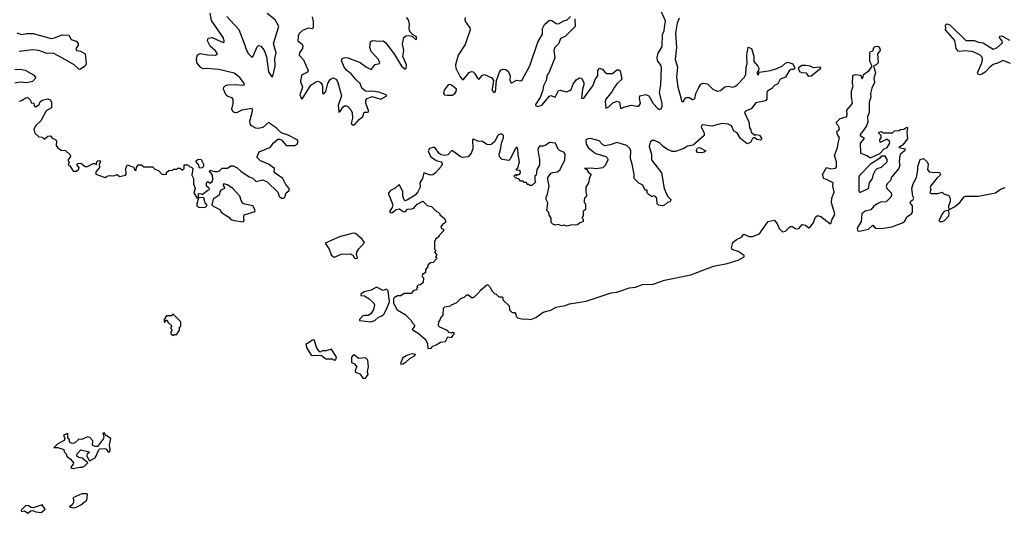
# Model space of a CAD drawing. Extents: x 2673234 to 2760940, y 830506 to 955455.
# Tile 25 of 62: x 2738080 to 2747008, y 833227 to 837706. Entities that reach past the tile are written whole.
import ezdxf

# ---------------------------------------------------------------- set-up
doc = ezdxf.new("R2010")
doc.units = 0

msp = doc.modelspace()

# ---------------------------------------------------------------- linework, layer by layer
at = {"layer": '0CON10XD'}
for points in [[(2738775, 836390), (2738780, 836415), (2738790, 836425), (2738805, 836427.5), (2738812.5, 836415), (2738800, 836395), (2738802.5, 836365), (2738770, 836325), (2738770, 836305), (2738855, 836272.5), (2738873, 836287), (2738895, 836293.3), (2738935, 836290), (2738965, 836300), (2738985, 836282.5), (2739040, 836295), (2739046.7, 836305), (2739043.3, 836355), (2739055, 836390), (2739105, 836370), (2739118.3, 836358.3), (2739125, 836340), (2739135, 836340), (2739140, 836365), (2739155, 836390), (2739185, 836390), (2739205, 836370), (2739285, 836370), (2739305, 836350), (2739338.3, 836338.3), (2739370, 836305), (2739385, 836300), (2739410, 836305), (2739411.7, 836318.3), (2739433, 836337), (2739465, 836340), (2739475, 836350), (2739505, 836350), (2739515, 836360), (2739535, 836360), (2739555, 836340), (2739570, 836355), (2739571.7, 836388.3), (2739605, 836390), (2739621.7, 836371.7), (2739638.3, 836368.3), (2739650, 836355), (2739640, 836295), (2739656.7, 836265), (2739656.2, 836215), (2739670, 836175), (2739658.8, 836135), (2739685, 836090), (2739700, 836090), (2739700, 836125), (2739705, 836130), (2739727, 836127), (2739735, 836120), (2739785, 836160), (2739800, 836165), (2739798.3, 836178.3), (2739772.5, 836195), (2739773.6, 836226.4), (2739785, 836237.5), (2739807, 836223), (2739825, 836237.5), (2739832.5, 836255), (2739826.7, 836295), (2739800, 836335), (2739805, 836340), (2739845, 836327.5), (2739873, 836327), (2739892.5, 836335), (2739915, 836360), (2739965, 836360), (2739995, 836378.8), (2740015, 836378.8), (2740052.1, 836362.1), (2740085, 836330.8), (2740160, 836280), (2740195, 836268.8), (2740225, 836237.5), (2740285, 836251.4), (2740324.6, 836234.6), (2740421.9, 836141.9), (2740432.5, 836105), (2740455, 836086.2), (2740473.9, 836086.1), (2740483.3, 836095), (2740495.8, 836134.2), (2740523.9, 836156.1), (2740524, 836175), (2740491.7, 836211.7), (2740465, 836263.8), (2740395, 836312.5), (2740387.5, 836325), (2740390, 836355), (2740336, 836395), (2740264.6, 836424.6), (2740233.8, 836455), (2740232, 836465), (2740251.9, 836508.1), (2740355, 836548.1), (2740381.8, 836588.2), (2740419.1, 836620.9), (2740435, 836622.9), (2740455, 836614.2), (2740495, 836564.2), (2740575, 836562.9), (2740595, 836577.5), (2740603.8, 836605), (2740596, 836615), (2740515, 836659.5), (2740450, 836680), (2740405.9, 836725.9), (2740360.6, 836755), (2740345, 836770.8), (2740335, 836772.9), (2740283.3, 836726.7), (2740245, 836717.7), (2740221.2, 836721.2), (2740183.3, 836743.3), (2740170.8, 836760.8), (2740167.1, 836785), (2740192.2, 836875), (2740190.8, 836895), (2740185, 836900.8), (2740095, 836885.5), (2740045, 836861.4), (2740025, 836864.2), (2740013.3, 836873.3), (2740004.2, 836895), (2740016.8, 836945), (2740015, 836982.5), (2740005, 836997.5), (2739968.1, 837008.1), (2739952.1, 837022.1), (2739928.6, 837075), (2739930.8, 837095), (2739942.9, 837107.1), (2739965, 837114.4), (2740035, 837118.9), (2740097.8, 837112.2), (2740116.7, 837115), (2740119.2, 837125), (2740075, 837182.2), (2740025, 837221.1), (2739885, 837253.3), (2739775, 837264), (2739745, 837260.8), (2739722.4, 837272.4), (2739685.8, 837315), (2739682.5, 837355), (2739691.7, 837388.3), (2739715, 837398.6), (2739782.3, 837387.7), (2739855, 837383.6), (2739872.5, 837395), (2739855, 837422.9), (2739806, 837466), (2739783.3, 837515), (2739790.3, 837539.7), (2739825.5, 837545.5), (2739925, 837500), (2739933.8, 837505), (2739935.4, 837514.6), (2739925, 837542.9), (2739817.9, 837697.9), (2739807.3, 837765)], [(2739959.5, 837735), (2740067.7, 837617.7), (2740119.3, 837485), (2740132.7, 837435), (2740155, 837395.6), (2740175, 837374.4), (2740185, 837365.8), (2740195, 837367.5), (2740231.8, 837458.2), (2740245, 837472.5), (2740265, 837465.8), (2740284.7, 837444.7), (2740300, 837420), (2740317.4, 837367.4), (2740335, 837233.3), (2740365, 837186.7), (2740375, 837192.5), (2740395.4, 837285), (2740392.1, 837355), (2740405.9, 837405), (2740381.2, 837491.2), (2740430, 837645), (2740395, 837703.3), (2740322.6, 837762.6)], [(2743114.3, 837715), (2743117.5, 837645), (2743025.4, 837554.6), (2742985, 837534), (2742969.4, 837490.6), (2742931.8, 837455), (2742922.1, 837425), (2742931.1, 837358.9), (2742877.2, 837222.8), (2742861.1, 837205), (2742852.7, 837155), (2742830, 837105), (2742821.7, 837058.3), (2742800, 837000), (2742756.2, 836935), (2742760, 836925), (2742775, 836918), (2742815, 836930), (2742885, 837013.3), (2742895, 837016.7), (2742935, 837003.3), (2742966.4, 837063.6), (2742983.3, 837066.7), (2743035, 837051.9), (2743076.7, 837065), (2743097.9, 837122.1), (2743125, 837160), (2743155, 837178), (2743175, 837173.8), (2743194.4, 837135), (2743195.6, 837115), (2743181.9, 837075), (2743173.9, 836993.9), (2743185, 836990), (2743195, 836994.2), (2743278.1, 837105), (2743301.5, 837168.5), (2743322, 837195), (2743321.2, 837245), (2743335, 837266.7), (2743365, 837256.2), (2743385, 837230), (2743405, 837218), (2743455, 837216.9), (2743495, 837251.4), (2743511.4, 837251.4), (2743523.2, 837243.2), (2743538.8, 837165), (2743494.4, 837125), (2743473.3, 837095), (2743448, 837052), (2743394.5, 836985), (2743390, 836965), (2743393.3, 836903.3), (2743425, 836918.1), (2743459.1, 836950.9), (2743496.4, 836966.4), (2743517.1, 836957.1), (2743526.7, 836905), (2743535, 836898.8), (2743557.3, 836912.7), (2743625, 836931.1), (2743675, 836920), (2743695, 836922.2), (2743709.1, 836945), (2743698.6, 836995), (2743703.8, 837015), (2743755, 837025.7), (2743785.8, 837015.8), (2743825, 836946), (2743865, 836900), (2743882.3, 836892.3), (2743895, 836896.7), (2743905, 836920), (2743904, 836946), (2743881.1, 837045), (2743892.9, 837115), (2743899.6, 837265), (2743895, 837287.5), (2743864.3, 837335), (2743861.3, 837361.3), (2743868.5, 837401.5), (2743906.1, 837463.9), (2743907.8, 837572.2), (2743922.5, 837605), (2743926.4, 837636.4), (2743934.4, 837695), (2743890.8, 837795)], [(2740733.2, 837733.2), (2740740.9, 837690.9), (2740740.6, 837635), (2740735, 837624), (2740695, 837627.7), (2740645, 837608.5), (2740615, 837581.4), (2740605.4, 837555), (2740602.8, 837512.8), (2740640, 837485), (2740648.5, 837465), (2740643.1, 837445), (2740617.7, 837405), (2740615.5, 837385), (2740653, 837343), (2740696.9, 837245), (2740688.8, 837231.2), (2740635, 837203.3), (2740627.5, 837145), (2740642.8, 837095), (2740620.6, 837025), (2740635, 836987.5), (2740645, 836990), (2740719.2, 837110.8), (2740765, 837141.5), (2740785, 837146.9), (2740806.9, 837136.9), (2740821.5, 837115), (2740826.9, 837095), (2740825, 837040), (2740835, 837028.8), (2740855, 837053.8), (2740872.6, 837127.4), (2740895, 837163.1), (2740913.5, 837176.5), (2740925, 837177.1), (2740952.2, 837162.2), (2740965.5, 837135.5), (2740998.5, 837015), (2740967, 836927), (2740972.3, 836872.3), (2740975, 836867.5), (2740985, 836873.8), (2741013.6, 836916.4), (2741025, 836924.2), (2741044.3, 836924.3), (2741055, 836918), (2741080.6, 836890.6), (2741094.5, 836864.5), (2741097.9, 836812.1), (2741085.8, 836765), (2741095, 836751.4), (2741115, 836752.5), (2741158.3, 836801.7), (2741191.7, 836828.3), (2741202.3, 836867.7), (2741235, 836868), (2741245.7, 836874.3), (2741219.3, 836949.3), (2741218.6, 836975), (2741229.5, 836990.5), (2741275, 837007.5), (2741355, 836984.2), (2741410, 837015), (2741403.3, 837025), (2741335, 837049.5), (2741275, 837058.2), (2741245, 837053.5), (2741215, 837057.9), (2741181.1, 837085), (2741168.2, 837128.2), (2741130.4, 837160.4), (2741085, 837215.5), (2741044.7, 837244.7), (2741021.4, 837275), (2740997.5, 837335), (2741003.3, 837355), (2741025, 837362.9), (2741055, 837360), (2741166.6, 837316.6), (2741225, 837273.6), (2741266.7, 837255), (2741301.9, 837298.1), (2741342, 837308), (2741345.6, 837315), (2741334.4, 837345), (2741267.6, 837417.6), (2741256.2, 837455), (2741262.2, 837507.8), (2741281.8, 837518.2), (2741335, 837510.4), (2741375, 837514.5), (2741401.1, 837495), (2741479.8, 837389.7), (2741541.4, 837285), (2741575, 837256.7), (2741583.3, 837265), (2741585.7, 837295.7), (2741553.2, 837373.2), (2741563.8, 837425), (2741550, 837485), (2741562.5, 837545), (2741580.7, 837559.3), (2741605, 837563.2), (2741637.3, 837557.3), (2741675, 837523.8), (2741682, 837535), (2741675, 837554), (2741640.9, 837570.9), (2741618.8, 837598.8), (2741610, 837625), (2741613.1, 837665), (2741605, 837704), (2741586.7, 837725)], [(2742117.8, 837725), (2742115.4, 837705), (2742121.8, 837685), (2742161.1, 837631.1), (2742164.4, 837615), (2742120.5, 837479.5), (2742056.5, 837385), (2742032.7, 837295), (2742035.6, 837265.6), (2742075, 837186.7), (2742095, 837163.3), (2742105, 837163.3), (2742154.3, 837225.7), (2742175, 837235.8), (2742192.2, 837232.2), (2742205, 837220.8), (2742230, 837175), (2742244.3, 837164.3), (2742277.2, 837202.8), (2742295, 837210), (2742359.7, 837179.7), (2742376, 837155), (2742363.5, 837075), (2742365, 837063.3), (2742380, 837045), (2742395, 837052.5), (2742402, 837155), (2742429.1, 837230.9), (2742445, 837251.4), (2742465, 837257.5), (2742485, 837254.3), (2742508.3, 837238.3), (2742528.1, 837195), (2742523.5, 837153.5), (2742535, 837132.5), (2742542.7, 837132.7), (2742585, 837156.9), (2742625, 837151.2), (2742635, 837161.2), (2742705, 837288.6), (2742778, 837502), (2742819.6, 837575), (2742819.1, 837625), (2742837.6, 837662.4), (2742885, 837701.9), (2742905, 837698.6), (2742945, 837670.6), (2742965, 837668.1), (2743014.3, 837695.7), (2743045, 837704.4), (2743075, 837734.2)], [(2744058.6, 837718.6), (2744040.7, 837675), (2744025.6, 837585), (2744036.7, 837455), (2744024.4, 837345.6), (2744043.1, 837275), (2744036.4, 837185), (2744046.9, 837096.9), (2744084.2, 836965), (2744095, 836961.2), (2744115, 836993.3), (2744125, 836998.8), (2744148.8, 836998.8), (2744181.7, 836981.7), (2744201.7, 836988.3), (2744212, 837035), (2744238.8, 837091.2), (2744255, 837120), (2744275, 837131.2), (2744315, 837123.8), (2744365, 837076.7), (2744405, 837056.7), (2744435, 837063.8), (2744475, 837096.2), (2744505, 837101.2), (2744543.6, 837093.6), (2744565, 837100), (2744586.2, 837115), (2744651.2, 837185), (2744665, 837212.5), (2744667.5, 837275), (2744676.1, 837306.1), (2744673.8, 837385), (2744685, 837457.5), (2744716.2, 837445), (2744736.7, 837375), (2744736.7, 837325), (2744772.5, 837285), (2744782.5, 837265), (2744780, 837245), (2744763.3, 837225), (2744775, 837202.5), (2744785, 837230), (2744886.1, 837243.9), (2744945, 837263.3), (2744995, 837286.7), (2745025, 837312.5), (2745045, 837320), (2745090, 837305), (2745107.5, 837265), (2745097.5, 837252.5), (2745075, 837252.5), (2745057, 837243), (2745022.5, 837185), (2744974.5, 837165.5), (2744955, 837122.5), (2744922.4, 837107.6), (2744898.9, 837081.1), (2744861.4, 837058.6), (2744855.7, 837045), (2744853.3, 836985), (2744841.7, 836968.3), (2744755, 836952.5), (2744711.5, 836898.5), (2744660, 836875), (2744651.2, 836865), (2744690, 836780), (2744695.8, 836725.8), (2744710, 836705), (2744713.3, 836685), (2744745, 836657.5), (2744755, 836663.3), (2744789.3, 836659.3), (2744807.5, 836625), (2744798.3, 836611.7), (2744765, 836617.5), (2744745, 836632.5), (2744735, 836632.5), (2744725, 836627.5), (2744705, 836590), (2744675, 836580), (2744615, 836628.8), (2744585, 836678), (2744555.8, 836695.8), (2744533.2, 836743.2), (2744505, 836758), (2744445, 836763.8), (2744355, 836738.8), (2744275, 836752), (2744263.2, 836746.8), (2744260, 836735), (2744286.7, 836675), (2744286.7, 836655), (2744185, 836566.2), (2744135, 836559.2), (2744101.8, 836538.2), (2744025, 836511.2), (2743995, 836511.2), (2743952.5, 836527.5), (2743915, 836553.8), (2743879.7, 836589.7), (2743835, 836610.6), (2743815, 836609.4), (2743795.8, 836595), (2743788.5, 836555), (2743810, 836485), (2743810, 836435), (2743900, 836315), (2743924.2, 836174.2), (2743952.5, 836105), (2743982.5, 836075), (2743978.3, 836051.7), (2743955, 836047.5), (2743925, 836022.5), (2743905, 836017.5), (2743873, 836023), (2743860, 836035), (2743856.2, 836085), (2743845, 836102.5), (2743825, 836107.5), (2743815, 836100), (2743787, 836117), (2743770, 836135), (2743768.3, 836158.3), (2743755, 836160), (2743745, 836170), (2743730, 836205), (2743695, 836222.5), (2743650, 836265), (2743650, 836305), (2743634.3, 836395), (2743618.5, 836445), (2743621.4, 836515), (2743614.4, 836535), (2743585.8, 836565), (2743495, 836591.8), (2743435, 836570.4), (2743385, 836562.2), (2743363.3, 836573.3), (2743335, 836605.4), (2743255, 836626.4), (2743232.5, 836625), (2743214.3, 836615.7), (2743216.9, 836575)], [(2747065, 837309.2), (2746993.6, 837336.4), (2746956.2, 837313.8), (2746905, 837298.1), (2746875, 837275.8), (2746835, 837231.2), (2746805, 837211.2), (2746785, 837206.7), (2746770.7, 837210.7), (2746763.3, 837225), (2746802.9, 837315), (2746810, 837345), (2746805.7, 837365), (2746785, 837385.7), (2746715, 837416.7), (2746645, 837423.6), (2746605, 837416), (2746588.8, 837418.8), (2746570, 837445), (2746558.3, 837518.3), (2746473, 837613), (2746477.5, 837635), (2746473, 837657), (2746485, 837667.5), (2746515, 837658.8), (2746658.3, 837518.3), (2746735, 837517.5), (2746775, 837501.9), (2746815, 837495.7), (2746905, 837438.6), (2746939.4, 837450.6), (2746990, 837495), (2746985.6, 837515.6), (2746963.6, 837543.6), (2746967.5, 837555), (2746985, 837558.8), (2747055, 837520)], [(2738055, 837586.2), (2738097.2, 837572.8), (2738145, 837581.5), (2738201.2, 837581.2), (2738365, 837535.5), (2738395, 837540), (2738465, 837569.4), (2738525, 837566.7), (2738547.5, 837525), (2738591.2, 837511.2), (2738609.5, 837489.5), (2738609.5, 837470.5), (2738588.8, 837445), (2738595, 837426.7), (2738631.7, 837421.7), (2738672.5, 837395), (2738683.3, 837305), (2738672.5, 837285), (2738625, 837253.3), (2738615, 837256.7), (2738575, 837297.5), (2738473.8, 837355), (2738385, 837403.3), (2738325, 837397.8), (2738253.3, 837425), (2738195, 837431.3), (2738075, 837415.8)], [(2743216.9, 836575), (2743232.9, 836545), (2743285, 836503.1), (2743305, 836491.1), (2743393.7, 836463.7), (2743409.7, 836449.7), (2743412, 836435), (2743388.6, 836381.4), (2743367.3, 836362.7), (2743303.9, 836353.9), (2743265, 836360), (2743202.5, 836355), (2743218.3, 836348.3), (2743233.3, 836325), (2743260, 836305), (2743260, 836295), (2743247.5, 836275), (2743237.5, 836225), (2743212.5, 836185), (2743212.5, 836145), (2743220, 836115), (2743215, 836100), (2743200, 836085), (2743197.5, 836065), (2743198.3, 836048.3), (2743210, 836035), (2743210, 835985), (2743190, 835965), (2743190, 835925), (2743180, 835915), (2743180, 835905), (2743190, 835895), (2743190, 835875), (2743155, 835860), (2743137, 835843), (2743075, 835842.5), (2743045, 835832.5), (2743015, 835840), (2742995, 835836.7), (2742963, 835847), (2742935, 835842.5), (2742915, 835850), (2742900, 835865), (2742900, 835905), (2742880, 835935), (2742877, 835957), (2742860, 835975), (2742867.5, 836045), (2742852.5, 836075), (2742852.5, 836095), (2742866.4, 836123.6), (2742880, 836195), (2742867.5, 836255), (2742870, 836275), (2742897.7, 836312.3), (2742915, 836320.8), (2742955, 836324.2), (2742980.8, 836345), (2743024.3, 836435), (2743025.7, 836485), (2743014.3, 836504.3), (2742975, 836520), (2742962.5, 836532.5), (2742937.5, 836585), (2742885, 836590.6), (2742851.2, 836568.8), (2742825, 836558.9), (2742792.7, 836557.3), (2742782.7, 836547.3), (2742777.5, 836525), (2742794.2, 836435), (2742794.3, 836385), (2742770, 836345), (2742763.6, 836296.4), (2742750, 836285), (2742750, 836245), (2742760, 836235), (2742725, 836200), (2742705, 836200), (2742695, 836210), (2742681.7, 836211.7), (2742675, 836230), (2742655, 836230), (2742645, 836240), (2742621.7, 836241.7), (2742608.3, 836258.3), (2742575, 836270), (2742560, 836285), (2742575, 836300), (2742585, 836290), (2742595, 836300), (2742608.3, 836301.7), (2742620, 836315), (2742618.3, 836338.3), (2742585, 836340), (2742580, 836345), (2742597, 836363), (2742612.5, 836415), (2742598.6, 836478.6), (2742596.7, 836535), (2742590, 836545), (2742585, 836548), (2742575, 836538), (2742525, 836437.5), (2742515, 836427.5), (2742455, 836436.7), (2742431.4, 836461.4), (2742428.1, 836485), (2742440.9, 836525), (2742448.8, 836585), (2742466.1, 836635), (2742465.5, 836655), (2742456, 836666), (2742435, 836667.9), (2742415, 836658.6), (2742389, 836601), (2742365, 836577.9), (2742345, 836570.8), (2742315, 836573.8), (2742275, 836600.5), (2742233.6, 836603.6), (2742195, 836621.9), (2742185, 836618.8), (2742189.2, 836535), (2742174, 836494), (2742145, 836461.5), (2742095, 836455.3), (2742075, 836463.5), (2742005, 836517.1), (2741995, 836515.6), (2741960.7, 836479.3), (2741935, 836472.9), (2741901.1, 836481.1), (2741882.6, 836492.6), (2741845.2, 836545.2), (2741825, 836547.5), (2741795, 836536.1), (2741783.5, 836515), (2741803.5, 836465), (2741855, 836429.5), (2741904, 836415), (2741909.2, 836395), (2741900.8, 836375), (2741848.8, 836315), (2741825, 836299.2), (2741805, 836295.7), (2741743.6, 836316.4), (2741732.2, 836265), (2741708.6, 836225), (2741710, 836185), (2741691.2, 836145), (2741666.7, 836115), (2741595, 836071.2), (2741575, 836062.5), (2741565, 836070), (2741553.3, 836105), (2741553.8, 836145), (2741525, 836208), (2741515, 836205.8), (2741483.4, 836176.6), (2741440.8, 836155), (2741424.3, 836135), (2741424, 836125), (2741462, 836025), (2741457.5, 836002.5), (2741433.3, 835965), (2741440, 835955), (2741455, 835954.2), (2741495, 835983.8), (2741525, 835990), (2741557.5, 835965), (2741575, 835963.3), (2741595, 835986.7), (2741635, 835988.8), (2741653.3, 835996.7), (2741685, 836032.5), (2741735, 836060), (2741775, 836020), (2741815, 836010), (2741860, 835965), (2741875, 835960), (2741890, 835945), (2741890, 835935), (2741930, 835905), (2741940, 835885), (2741940, 835865), (2741913.6, 835846.4), (2741897.5, 835825), (2741900, 835815), (2741920, 835805), (2741927, 835793), (2741880, 835745), (2741880, 835735), (2741850, 835715), (2741850, 835705), (2741840, 835695), (2741840, 835625), (2741850, 835615), (2741850, 835605), (2741840, 835595), (2741860, 835575), (2741860, 835565), (2741850, 835555), (2741858.3, 835548.3), (2741860, 835535), (2741828.3, 835501.7), (2741805, 835500), (2741781.7, 835478.3), (2741780, 835465), (2741760, 835435), (2741758.3, 835411.7), (2741745, 835400), (2741731.7, 835398.3), (2741730, 835375), (2741740, 835365), (2741738.3, 835321.7), (2741715, 835300), (2741691.7, 835298.3), (2741680, 835285), (2741690, 835275), (2741681.7, 835268.3), (2741680, 835255), (2741651.7, 835248.3), (2741628.3, 835221.7), (2741565, 835220), (2741535, 835200), (2741505, 835200), (2741495, 835190), (2741485, 835190), (2741470, 835175), (2741470, 835135), (2741503.6, 835073.6), (2741575, 835030), (2741630, 834975), (2741635, 834960), (2741660, 834935), (2741660, 834925), (2741640, 834895), (2741692.3, 834862.3), (2741756.4, 834806.4), (2741777, 834767), (2741781.7, 834721.7), (2741810, 834725), (2741826.7, 834743.3), (2741857.5, 834755), (2741895, 834780), (2741940, 834785), (2741963, 834827), (2741995, 834822.5), (2742020, 834855), (2742020, 834865), (2742005, 834867.5), (2741995, 834860), (2741975, 834867.5), (2741957.5, 834885), (2741890, 834915), (2741878.3, 834928.3), (2741880, 834965), (2741890, 834975), (2741901.7, 835008.3), (2741920, 835025), (2741921.7, 835088.3), (2741935, 835100), (2741985, 835110), (2741995, 835120), (2742045, 835140), (2742080, 835175), (2742115, 835190), (2742135, 835210), (2742145, 835210), (2742183, 835183), (2742205, 835190), (2742250, 835235), (2742255, 835250), (2742315, 835300), (2742325, 835300), (2742345, 835280), (2742360, 835245), (2742385, 835220), (2742400, 835215), (2742425, 835190), (2742455, 835190), (2742460, 835185), (2742460, 835165), (2742518.3, 835108.3), (2742521.7, 835071.7), (2742545, 835050), (2742568.3, 835048.3), (2742580, 835035), (2742581.7, 835011.7), (2742595, 835000), (2742645, 834989.2), (2742675, 834992.2), (2742714.6, 834984.6), (2742758.6, 835005), (2742827.7, 835052.3), (2742895, 835070.5), (2742945, 835097.7), (2743025, 835112.4), (2743065, 835128.5), (2743215, 835151.4), (2743442, 835228), (2743495, 835232.9), (2743522.6, 835242.6), (2743608, 835272), (2743665, 835278.9), (2743727.1, 835302.9), (2743825, 835307.2), (2743925, 835342.8), (2744165, 835391.7), (2744370.5, 835469.5), (2744496, 835495), (2744593.8, 835525), (2744650, 835555), (2744650, 835565), (2744593.6, 835603.6), (2744545, 835617.5), (2744537.5, 835625), (2744533.3, 835635), (2744547, 835683), (2744579.3, 835710.7), (2744625, 835732.5), (2744645, 835760), (2744695, 835740), (2744725, 835738), (2744786.6, 835763.4), (2744805, 835790), (2744866.2, 835873.8), (2744925, 835887.5), (2744948.8, 835855), (2744965, 835812.5), (2744995, 835780), (2745025, 835786.2), (2745065, 835828.8), (2745085, 835828), (2745115, 835810.6), (2745135, 835808.6), (2745148, 835815), (2745175, 835846), (2745205, 835840.8), (2745235, 835815.8), (2745245, 835819.2), (2745275, 835858.8), (2745296.6, 835913.4), (2745315, 835930), (2745345, 835921.4), (2745425, 835856.2), (2745435, 835856.2), (2745445.6, 835895), (2745466.2, 835925), (2745470, 835945), (2745441.1, 836045), (2745442.5, 836085), (2745465, 836140), (2745452.5, 836195), (2745456.2, 836225), (2745395, 836256), (2745371.2, 836261.2), (2745359.5, 836300.5), (2745395, 836363.3), (2745435, 836354), (2745475, 836358.8), (2745485, 836367.5), (2745487.1, 836415), (2745469.2, 836475), (2745493.8, 836545), (2745502.7, 836597.3), (2745514, 836635), (2745496.2, 836665), (2745490, 836695), (2745505, 836700), (2745512.5, 836715), (2745505, 836742.5), (2745488.3, 836758.3), (2745487.5, 836775), (2745520, 836810), (2745576, 836825), (2745583.8, 836845), (2745580, 836885), (2745632, 836945), (2745621.2, 837005), (2745622.3, 837057.7), (2745637.5, 837105), (2745632.5, 837125), (2745635, 837200), (2745655, 837210), (2745701.7, 837201.7), (2745710, 837195), (2745715, 837170), (2745726.4, 837183.6), (2745730.7, 837209.3), (2745781.2, 837245), (2745810, 837285), (2745788.1, 837325), (2745787.5, 837405), (2745795, 837417.5), (2745817.5, 837422.5), (2745822, 837445), (2745836.9, 837463.1), (2745855, 837465.7), (2745869.3, 837459.3), (2745880, 837445), (2745881.2, 837425), (2745856.7, 837395), (2745862.5, 837315), (2745850, 837300), (2745820, 837285), (2745840, 837225), (2745826, 837175), (2745831.2, 837135), (2745805.9, 837084.1), (2745794, 837035), (2745796.7, 837005), (2745781.2, 836955), (2745782.5, 836865), (2745766.2, 836825), (2745770, 836775), (2745758.3, 836741.7), (2745726.2, 836695), (2745699.2, 836665), (2745700, 836655), (2745732.5, 836635), (2745733.3, 836625), (2745701.9, 836585), (2745703.8, 836495), (2745756, 836476), (2745795, 836452.5), (2745878, 836492), (2745917.5, 836535), (2745945, 836546.7), (2745970, 836585), (2745967.5, 836605), (2745945, 836620), (2745935, 836620), (2745881.7, 836591.7), (2745880, 836615), (2745890, 836635), (2745890, 836655), (2745870, 836675), (2745870, 836685), (2745895, 836690), (2745905, 836680), (2745995, 836680), (2746013, 836697), (2746055, 836700), (2746065, 836710), (2746097, 836713), (2746125, 836730), (2746130, 836725), (2746122.5, 836685), (2746130, 836625), (2746083.3, 836566.7), (2746050, 836545), (2746110, 836535), (2746102.5, 836515), (2746065, 836486.7), (2746058.8, 836475), (2746054.4, 836415), (2746060.8, 836385), (2746052.5, 836355), (2745985, 836277.5), (2745974.6, 836245.4), (2745945, 836215.7), (2745935.7, 836195), (2745942, 836175), (2745980.6, 836135), (2745983.5, 836115), (2745977.8, 836095), (2745935, 836052.5), (2745885, 836050), (2745855, 836034.2)], [(2738035, 837254.6), (2738085.6, 837255.6), (2738128.3, 837248.3), (2738205.6, 837205.6), (2738223.8, 837185), (2738223.3, 837175), (2738195, 837146), (2738145.9, 837134.1), (2738085, 837138.5), (2738035, 837130.6)], [(2745235, 837190), (2745215, 837220), (2745175, 837222.5), (2745160.7, 837230.7), (2745147.5, 837245), (2745142.5, 837265), (2745150.7, 837279.3), (2745175, 837292.5), (2745205, 837292.5), (2745245, 837287.5), (2745275, 837272.5), (2745338.3, 837278.3), (2745340, 837265), (2745329.3, 837250.7), (2745255, 837192.5), (2745235, 837190)], [(2741955, 837020), (2742005, 837021.2), (2742025, 837036.2), (2742036.7, 837055), (2742039.2, 837075), (2741995, 837110.6), (2741975, 837117.5), (2741965.5, 837114.5), (2741928.1, 837065), (2741922, 837035), (2741932.5, 837025), (2741955, 837020)], [(2738075, 836967.5), (2738096.7, 836973.3), (2738135, 836997.5), (2738155, 837000), (2738177.5, 836975), (2738185, 836950), (2738208.3, 836948.3), (2738212.5, 836925), (2738225, 836913.8), (2738256.7, 836935), (2738262.5, 836957.5), (2738283, 836977), (2738335, 836986.7), (2738355, 836980), (2738368.3, 836958.3), (2738367.5, 836905), (2738320.5, 836879.5), (2738270.6, 836789.4), (2738226.7, 836745), (2738208.3, 836711.7), (2738217.5, 836677.5), (2738255, 836642.5), (2738285, 836640), (2738303, 836623), (2738335, 836647.5), (2738355, 836652.5), (2738365, 836650), (2738370, 836635), (2738406.4, 836616.4), (2738412.5, 836605), (2738410, 836565), (2738422.5, 836545), (2738455, 836522.5), (2738495, 836520), (2738538.3, 836478.3), (2738540, 836465), (2738520, 836435), (2738520, 836425), (2738530, 836415), (2738520, 836385), (2738535, 836380), (2738565, 836332.5), (2738595, 836332.5), (2738615, 836350), (2738620, 836365), (2738600, 836385), (2738605, 836400), (2738635, 836402.5), (2738675, 836372.5), (2738695.9, 836374.1), (2738745, 836400), (2738765, 836400), (2738775, 836390)], [(2744265, 836496.7), (2744225, 836500), (2744216.7, 836515), (2744218.3, 836531.7), (2744226.4, 836543.6), (2744245, 836546.2), (2744300, 836515), (2744285, 836502.5), (2744265, 836496.7)], [(2739710, 836360), (2739700.7, 836390.7), (2739680, 836415), (2739680, 836425), (2739698.3, 836441.7), (2739725, 836437.5), (2739747.5, 836395), (2739747.5, 836375), (2739735, 836362.5), (2739710, 836360)], [(2745855, 836034.2), (2745825, 836014), (2745798.6, 835981.4), (2745745, 835968.2), (2745716.2, 835945), (2745710.6, 835875), (2745674.5, 835815), (2745675, 835797.5), (2745680.9, 835790.9), (2745695.6, 835785.6), (2745775, 835804.7), (2745815, 835842.5), (2745826.2, 835825), (2745843.8, 835815), (2745895, 835811.2), (2745988, 835825), (2746085, 835863.5), (2746105, 835879.2), (2746124, 835916), (2746165.6, 835945), (2746175, 835960), (2746175, 836017.5), (2746152.5, 836045), (2746160, 836060), (2746182.5, 836075), (2746186.7, 836085), (2746178.8, 836105), (2746170, 836175), (2746182, 836215), (2746211.9, 836275), (2746224.1, 836344.1), (2746222.5, 836375), (2746243.9, 836436.1), (2746275, 836447.5), (2746307.3, 836417.3), (2746318, 836395), (2746312.5, 836345), (2746325, 836325.7), (2746375, 836320), (2746405, 836323.8), (2746422.5, 836317.5), (2746428.8, 836305), (2746425.8, 836294.2), (2746398.8, 836271.2), (2746339.2, 836195), (2746336.2, 836185), (2746342.5, 836165), (2746332.5, 836135), (2746345, 836127.5), (2746405, 836127.5), (2746445, 836140), (2746460, 836125), (2746505, 836110), (2746516, 836085), (2746515.8, 836055), (2746500.6, 836015), (2746505, 835980), (2746555, 836008.9), (2746605, 836047.5), (2746642.9, 836097.1), (2746655, 836104.6), (2746775, 836105.3), (2746928.6, 836135), (2746972.6, 836167.4), (2747015, 836184.6)], [(2745705, 836141.4), (2745775, 836174.3), (2745786.5, 836225), (2745812.9, 836265), (2745822.9, 836305), (2745840.9, 836339.1), (2745855, 836356), (2745895, 836367.5), (2745944.2, 836415), (2745945.8, 836435.8), (2745926.1, 836466.1), (2745892, 836468), (2745876.7, 836445), (2745795, 836394), (2745695, 836292.5), (2745688.5, 836275), (2745689.4, 836155), (2745695, 836142), (2745705, 836141.4)], [(2740105, 835872.5), (2740116, 835884), (2740111.2, 835915), (2740116.2, 835933.8), (2740216.1, 835963.9), (2740213.3, 835985), (2740195, 836016), (2740121.5, 836031.5), (2740102.5, 836042.5), (2740087.5, 836065), (2740077.5, 836105), (2740011.2, 836175), (2739965, 836208.8), (2739930, 836215), (2739923.3, 836205), (2739935, 836190), (2739936.7, 836173.3), (2739905, 836157.5), (2739893.3, 836145), (2739887.5, 836115), (2739835, 836077.5), (2739823.3, 836025), (2739835, 836013.3), (2739895, 835982.5), (2739910, 835955), (2739975, 835913.3), (2739995, 835893.8), (2740025, 835883.3), (2740105, 835872.5)], [(2739755, 836002.5), (2739776.4, 836013.6), (2739777.5, 836025), (2739763, 836043), (2739749.2, 836089.2), (2739745, 836093.3), (2739700, 836090), (2739686.7, 836035), (2739687.5, 836015), (2739705, 836003.8), (2739755, 836002.5)], [(2746445, 835873.8), (2746465, 835883.6), (2746505.3, 835925), (2746508.9, 835948.9), (2746503, 835973), (2746465, 835968.1), (2746442.9, 835945), (2746430.3, 835909.7), (2746413.3, 835885), (2746422.5, 835875), (2746445, 835873.8)], [(2741135, 835537.5), (2741142.5, 835545), (2741133.3, 835575), (2741138, 835595), (2741154.4, 835625.6), (2741206.2, 835685), (2741185, 835715.8), (2741125, 835766.7), (2741105, 835769.5), (2740981.2, 835735), (2740851.2, 835678.8), (2740887.5, 835625), (2740905, 835572), (2740925, 835553.8), (2740935, 835551.2), (2740995, 835577.5), (2741075, 835580), (2741100.5, 835570.5), (2741115, 835543.3), (2741135, 835537.5)], [(2741265, 834964.4), (2741301.2, 834975), (2741334.2, 835005.8), (2741365, 835017.5), (2741382.5, 835035), (2741405, 835080), (2741432.5, 835145), (2741420, 835245), (2741405, 835260), (2741375, 835250), (2741315, 835278.8), (2741267.7, 835252.3), (2741203.3, 835235), (2741173.3, 835215), (2741174.3, 835204.3), (2741205, 835198.8), (2741245, 835176), (2741291.2, 835135), (2741297.7, 835117.7), (2741289.2, 835075), (2741264.4, 835035.6), (2741238.6, 835021.4), (2741205, 835021.4), (2741188.8, 835015), (2741161.2, 834985), (2741162.5, 834975), (2741265, 834964.4)], [(2739475, 834840), (2739485, 834850), (2739505, 834850), (2739510, 834865), (2739530, 834885), (2739530, 834915), (2739540, 834925), (2739540, 834965), (2739475, 835030), (2739465, 835030), (2739455, 835020), (2739411.7, 835018.3), (2739390, 834985), (2739390, 834965), (2739395, 834960), (2739411.7, 834978.3), (2739418.3, 834978.3), (2739421.7, 834961.7), (2739458.3, 834928.3), (2739450, 834915), (2739450, 834905), (2739460, 834895), (2739460, 834885), (2739450, 834875), (2739450, 834855), (2739475, 834840)], [(2740945, 834620), (2740952.5, 834645), (2740905.7, 834715.7), (2740857.7, 834702.3), (2740825, 834700), (2740805, 834690), (2740795, 834697.5), (2740774.1, 834724.1), (2740750, 834800), (2740735, 834798), (2740675, 834757.5), (2740682, 834725), (2740721.7, 834661.7), (2740745, 834657.5), (2740813, 834663), (2740855, 834630), (2740915, 834627.5), (2740925, 834620), (2740945, 834620)], [(2741195, 834450), (2741215, 834454.2), (2741238.8, 834485), (2741232.5, 834515), (2741242.5, 834555), (2741237, 834617), (2741216.2, 834636.2), (2741153, 834633), (2741115, 834662), (2741105, 834662), (2741090, 834645), (2741087, 834617), (2741090, 834595), (2741115, 834582.5), (2741137.5, 834555), (2741122.5, 834525), (2741123, 834513), (2741133.3, 834503.3), (2741163, 834493), (2741195, 834450)], [(2741535, 834580), (2741555, 834584.5), (2741585, 834600), (2741617.9, 834632.1), (2741660, 834655), (2741668.3, 834668.3), (2741645, 834672.5), (2741615, 834666.7), (2741585, 834656.7), (2741555, 834636.7), (2741532.5, 834585), (2741535, 834580)], [(2738565, 833633.8), (2738623.9, 833646.1), (2738647.5, 833645), (2738667.5, 833655), (2738697.5, 833685), (2738646.1, 833726.1), (2738615, 833732.5), (2738597.5, 833745), (2738600, 833765), (2738635, 833802.5), (2738710, 833785), (2738705, 833770), (2738691.7, 833768.3), (2738687.5, 833745), (2738713, 833703), (2738765, 833728.8), (2738796.7, 833803.3), (2738807.5, 833812.5), (2738845, 833816.2), (2738861.7, 833811.7), (2738883.3, 833785), (2738895.9, 833784.1), (2738900, 833805), (2738893.8, 833845), (2738906, 833905), (2738863.3, 833933.3), (2738845, 833956.7), (2738833.3, 833955), (2738843.3, 833925), (2738840, 833905), (2738785, 833832.5), (2738765, 833833.3), (2738740, 833845), (2738743.3, 833885), (2738715, 833916), (2738695, 833920), (2738643, 833897), (2738615, 833900), (2738576.1, 833863.9), (2738555, 833860), (2738533, 833873), (2738532.5, 833895), (2738517.5, 833915), (2738515, 833950), (2738477.5, 833935), (2738490, 833905), (2738483, 833887), (2738425, 833856.7), (2738390, 833825), (2738425, 833822.5), (2738480, 833805), (2738482.5, 833785), (2738500, 833765), (2738507.5, 833745), (2738539.5, 833719.5), (2738567.5, 833685), (2738566.1, 833673.9), (2738542.5, 833645), (2738550, 833635), (2738565, 833633.8)], [(2738565, 833275.6), (2738585, 833280.5), (2738635.6, 833305), (2738690, 833345), (2738695, 833397.5), (2738685, 833402.5), (2738642.3, 833402.3), (2738561.7, 833368.3), (2738567.5, 833355), (2738567.5, 833325), (2738556.7, 833305), (2738532.5, 833285), (2738565, 833275.6)], [(2738155, 833226.7), (2738181.4, 833248.6), (2738195, 833252), (2738225, 833241.1), (2738275, 833234.8), (2738310, 833265), (2738285, 833302.5), (2738203.6, 833276.4), (2738185, 833278.8), (2738160, 833295), (2738135, 833296.2), (2738092.5, 833255), (2738095, 833242.5), (2738125, 833250), (2738155, 833226.7)]]:
    msp.add_lwpolyline(points, dxfattribs=at)

doc.saveas('drawing.dxf')
